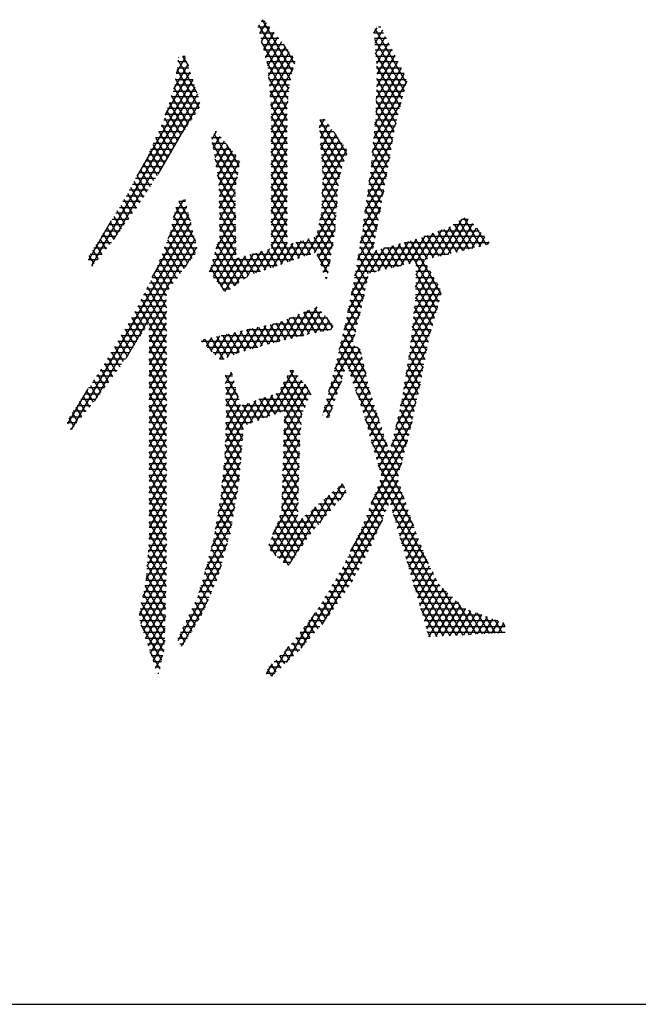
# Model space of a CAD drawing. Header units: millimetres. Extents: x 773 to 1664, y 340 to 970.
# Tile 6 of 60: x 1155.5 to 1163.6, y 340.33 to 353.22. Entities that reach past the tile are written whole.
import ezdxf

# ---------------------------------------------------------------- set-up
doc = ezdxf.new("R2010")
doc.units = ezdxf.units.MM
doc.header["$LTSCALE"] = 46.2
doc.layers.get('0').update_dxf_attribs({"linetype": 'CONTINUOUS'})
doc.layers.add('1', color=7, linetype='CONTINUOUS')

msp = doc.modelspace()

# ---------------------------------------------------------------- linework, layer by layer
at = {"linetype": 'Continuous'}
msp.add_line((772.801, 340.328), (1663.801, 340.328), dxfattribs=at)
at = {"layer": '1', "linetype": 'Continuous'}
for p, q in [((1158.728, 353.182), (1158.644, 353.036)), ((1158.665, 353.197), (1158.716, 353.197)), ((1159.073, 352.537), (1158.68, 353.217)), ((1158.776, 353.121), (1158.623, 353.121)), ((1158.63, 353.151), (1159.048, 352.427)), ((1158.642, 353.045), (1158.837, 353.045)), ((1158.67, 352.93), (1158.779, 353.118)), ((1158.83, 353.054), (1158.697, 352.824)), ((1160.141, 353.039), (1160.182, 353.11)), ((1160.141, 353.045), (1160.268, 353.045)), ((1160.252, 353.078), (1160.152, 352.905)), ((1160.569, 352.384), (1160.159, 353.095)), ((1160.23, 353.121), (1160.199, 353.121)), ((1158.897, 352.969), (1158.661, 352.969)), ((1159.029, 352.308), (1158.671, 352.928)), ((1158.723, 352.717), (1158.881, 352.989)), ((1158.931, 352.925), (1158.749, 352.61)), ((1160.307, 352.969), (1160.147, 352.969)), ((1160.147, 352.962), (1160.538, 352.286)), ((1160.163, 352.771), (1160.293, 352.996)), ((1160.333, 352.915), (1160.173, 352.637)), ((1158.68, 352.892), (1158.957, 352.892)), ((1159.017, 352.816), (1158.699, 352.816)), ((1158.761, 352.477), (1158.982, 352.861)), ((1159.033, 352.796), (1158.772, 352.344)), ((1158.951, 352.9), (1159.1, 352.641)), ((1160.153, 352.892), (1160.345, 352.892)), ((1160.383, 352.816), (1160.159, 352.816)), ((1160.511, 352.18), (1160.161, 352.785)), ((1160.183, 352.502), (1160.374, 352.833)), ((1157.555, 352.523), (1157.673, 352.727)), ((1157.693, 352.664), (1157.574, 352.664)), ((1157.827, 352.256), (1157.577, 352.689)), ((1157.585, 352.728), (1157.581, 352.72)), ((1157.636, 352.739), (1157.712, 352.608)), ((1157.641, 352.74), (1157.669, 352.74)), ((1158.718, 352.74), (1159.078, 352.74)), ((1159.108, 352.664), (1158.737, 352.664)), ((1158.738, 352.66), (1159.016, 352.178)), ((1158.783, 352.211), (1159.084, 352.732)), ((1160.165, 352.74), (1160.421, 352.74)), ((1160.171, 352.176), (1160.456, 352.67)), ((1160.459, 352.664), (1160.171, 352.664)), ((1160.415, 352.751), (1160.177, 352.339)), ((1157.409, 351.966), (1157.737, 352.532)), ((1157.705, 352.629), (1157.518, 352.306)), ((1157.561, 352.565), (1157.853, 352.059)), ((1157.564, 352.588), (1157.718, 352.588)), ((1158.751, 352.588), (1159.084, 352.588)), ((1159.081, 352.574), (1158.794, 352.078)), ((1160.497, 352.588), (1160.165, 352.014)), ((1160.176, 352.608), (1160.484, 352.075)), ((1160.177, 352.588), (1160.497, 352.588)), ((1157.768, 352.435), (1157.039, 351.171)), ((1157.543, 352.435), (1157.768, 352.435)), ((1157.807, 351.985), (1157.544, 352.441)), ((1157.743, 352.511), (1157.553, 352.511)), ((1159.067, 352.511), (1158.758, 352.511)), ((1159.003, 352.047), (1158.762, 352.466)), ((1158.764, 352.435), (1159.05, 352.435)), ((1160.571, 352.412), (1160.137, 351.66)), ((1160.154, 351.842), (1160.538, 352.506)), ((1160.456, 351.969), (1160.181, 352.446)), ((1160.181, 352.435), (1160.564, 352.435)), ((1160.535, 352.511), (1160.183, 352.511)), ((1156.449, 349.997), (1157.8, 352.338)), ((1157.511, 352.283), (1157.818, 352.283)), ((1157.524, 352.324), (1157.759, 351.915)), ((1157.793, 352.359), (1157.533, 352.359)), ((1159.034, 352.359), (1158.771, 352.359)), ((1158.777, 352.287), (1159.003, 351.895)), ((1158.777, 352.283), (1159.027, 352.283)), ((1158.795, 351.926), (1159.032, 352.338)), ((1160.175, 352.283), (1160.537, 352.283)), ((1160.176, 352.303), (1160.429, 351.864)), ((1160.56, 352.359), (1160.178, 352.359)), ((1157.832, 352.24), (1156.737, 350.343)), ((1157.317, 351.195), (1157.861, 352.138)), ((1157.461, 352.127), (1157.664, 351.776)), ((1157.462, 352.13), (1157.862, 352.13)), ((1157.843, 352.207), (1157.486, 352.207)), ((1157.712, 351.846), (1157.492, 352.226)), ((1159.019, 352.207), (1158.784, 352.207)), ((1158.79, 352.13), (1159.011, 352.13)), ((1159.013, 352.152), (1158.795, 351.774)), ((1160.12, 351.478), (1160.499, 352.134)), ((1160.17, 352.13), (1160.498, 352.13)), ((1160.405, 351.754), (1160.171, 352.16)), ((1160.518, 352.207), (1160.172, 352.207)), ((1157.616, 351.706), (1157.43, 352.029)), ((1157.85, 352.054), (1157.438, 352.054)), ((1159.003, 351.743), (1158.792, 352.109)), ((1159.003, 352.054), (1158.795, 352.054)), ((1160.165, 352.016), (1160.385, 351.636)), ((1160.478, 352.054), (1160.167, 352.054)), ((1157.75, 351.902), (1157.389, 351.902)), ((1157.398, 351.931), (1157.571, 351.633)), ((1157.413, 351.978), (1157.802, 351.978)), ((1158.795, 351.621), (1159.003, 351.983)), ((1158.795, 351.978), (1159.003, 351.978)), ((1158.795, 351.952), (1159.003, 351.59)), ((1159.003, 351.902), (1158.795, 351.902)), ((1159.427, 351.802), (1159.493, 351.917)), ((1159.504, 351.902), (1159.433, 351.902)), ((1159.75, 351.363), (1159.437, 351.906)), ((1160.365, 351.517), (1160.157, 351.878)), ((1160.439, 351.902), (1160.16, 351.902)), ((1160.164, 351.978), (1160.459, 351.978)), ((1157.646, 351.749), (1157.32, 351.749)), ((1157.324, 351.756), (1157.483, 351.48)), ((1157.355, 351.826), (1157.698, 351.826)), ((1157.527, 351.556), (1157.362, 351.841)), ((1158.077, 351.751), (1158.018, 351.648)), ((1158.078, 351.749), (1158.064, 351.749)), ((1159.003, 351.83), (1158.795, 351.469)), ((1158.795, 351.826), (1159.003, 351.826)), ((1159.003, 351.438), (1158.795, 351.799)), ((1159.003, 351.749), (1158.795, 351.749)), ((1159.425, 351.826), (1159.56, 351.826)), ((1159.429, 351.767), (1159.716, 351.27)), ((1159.615, 351.749), (1159.431, 351.749)), ((1159.542, 351.849), (1159.437, 351.666)), ((1159.447, 351.531), (1159.591, 351.782)), ((1159.616, 351.748), (1159.787, 351.453)), ((1160.428, 351.859), (1160.103, 351.297)), ((1160.404, 351.749), (1160.145, 351.749)), ((1160.145, 351.746), (1160.346, 351.399)), ((1160.152, 351.826), (1160.419, 351.826)), ((1157.439, 351.404), (1157.285, 351.671)), ((1157.286, 351.673), (1157.594, 351.673)), ((1158.014, 351.673), (1158.142, 351.673)), ((1158.037, 351.529), (1158.129, 351.688)), ((1158.045, 351.725), (1158.357, 351.185)), ((1158.181, 351.626), (1158.057, 351.41)), ((1158.795, 351.316), (1159.003, 351.678)), ((1158.795, 351.673), (1159.003, 351.673)), ((1158.795, 351.647), (1159.003, 351.285)), ((1159.436, 351.673), (1159.671, 351.673)), ((1159.641, 351.715), (1159.456, 351.396)), ((1159.466, 351.26), (1159.69, 351.647)), ((1160.078, 351.101), (1160.384, 351.631)), ((1160.325, 351.282), (1160.133, 351.615)), ((1160.138, 351.673), (1160.391, 351.673)), ((1157.35, 351.252), (1157.207, 351.5)), ((1157.217, 351.521), (1157.506, 351.521)), ((1157.246, 351.585), (1157.395, 351.328)), ((1157.55, 351.597), (1157.252, 351.597)), ((1158.337, 351.068), (1158.024, 351.609)), ((1158.205, 351.597), (1158.026, 351.597)), ((1158.039, 351.521), (1158.269, 351.521)), ((1158.076, 351.291), (1158.233, 351.563)), ((1158.285, 351.501), (1158.095, 351.172)), ((1158.377, 351.302), (1158.212, 351.589)), ((1159.003, 351.597), (1158.795, 351.597)), ((1159.003, 351.525), (1158.795, 351.164)), ((1158.795, 351.521), (1159.003, 351.521)), ((1159.003, 351.133), (1158.795, 351.494)), ((1159.727, 351.597), (1159.442, 351.597)), ((1159.693, 351.158), (1159.442, 351.592)), ((1159.447, 351.521), (1159.782, 351.521)), ((1159.464, 350.951), (1159.787, 351.511)), ((1159.739, 351.58), (1159.47, 351.115)), ((1160.121, 351.484), (1160.304, 351.166)), ((1160.124, 351.521), (1160.366, 351.521)), ((1160.379, 351.597), (1160.131, 351.597)), ((1157.148, 351.368), (1157.418, 351.368)), ((1157.169, 351.414), (1157.305, 351.178)), ((1157.462, 351.445), (1157.183, 351.445)), ((1158.332, 351.445), (1158.051, 351.445)), ((1158.059, 351.397), (1158.326, 350.934)), ((1158.063, 351.368), (1158.376, 351.368)), ((1158.111, 351.046), (1158.337, 351.438)), ((1158.379, 351.359), (1158.114, 350.899)), ((1159.003, 351.445), (1158.795, 351.445)), ((1158.795, 351.012), (1159.003, 351.373)), ((1158.795, 351.368), (1159.003, 351.368)), ((1159.783, 351.445), (1159.453, 351.445)), ((1159.455, 351.418), (1159.673, 351.04)), ((1159.458, 351.368), (1159.752, 351.368)), ((1160.349, 351.417), (1160.051, 350.902)), ((1160.11, 351.368), (1160.341, 351.368)), ((1160.353, 351.445), (1160.117, 351.445)), ((1157.085, 351.255), (1157.213, 351.033)), ((1157.374, 351.292), (1157.106, 351.292)), ((1157.259, 351.106), (1157.128, 351.333)), ((1158.376, 351.292), (1158.076, 351.292)), ((1158.795, 351.342), (1159.003, 350.98)), ((1159.003, 351.292), (1158.795, 351.292)), ((1159.724, 351.292), (1159.464, 351.292)), ((1159.663, 350.904), (1159.467, 351.243)), ((1160.327, 351.292), (1160.103, 351.292)), ((1160.284, 351.049), (1160.109, 351.353)), ((1156.999, 351.099), (1157.12, 350.889)), ((1157.281, 351.14), (1157.021, 351.14)), ((1157.166, 350.961), (1157.042, 351.177)), ((1157.064, 351.216), (1157.33, 351.216)), ((1158.088, 351.216), (1158.362, 351.216)), ((1158.328, 350.778), (1158.093, 351.186)), ((1158.349, 351.14), (1158.1, 351.14)), ((1158.116, 350.751), (1158.353, 351.16)), ((1159.003, 351.22), (1158.795, 350.859)), ((1158.795, 351.216), (1159.003, 351.216)), ((1159.003, 350.828), (1158.795, 351.189)), ((1159.003, 351.14), (1158.795, 351.14)), ((1159.704, 351.215), (1159.457, 350.787)), ((1159.469, 351.216), (1159.704, 351.216)), ((1159.689, 351.14), (1159.471, 351.14)), ((1160.024, 350.702), (1160.31, 351.198)), ((1160.242, 350.816), (1160.078, 351.1)), ((1160.3, 351.14), (1160.084, 351.14)), ((1160.094, 351.216), (1160.313, 351.216)), ((1160.095, 351.223), (1160.263, 350.933)), ((1157.183, 350.987), (1156.937, 350.987)), ((1157.074, 350.817), (1156.956, 351.021)), ((1156.979, 351.064), (1157.232, 351.064)), ((1158.11, 351.064), (1158.336, 351.064)), ((1158.112, 351.001), (1158.331, 350.621)), ((1158.325, 350.987), (1158.112, 350.987)), ((1158.795, 350.707), (1159.003, 351.068)), ((1158.795, 351.064), (1159.003, 351.064)), ((1158.795, 351.037), (1159.003, 350.676)), ((1159.003, 350.987), (1158.795, 350.987)), ((1159.433, 350.593), (1159.67, 351.004)), ((1159.669, 350.987), (1159.465, 350.987)), ((1159.468, 351.064), (1159.674, 351.064)), ((1159.469, 351.088), (1159.654, 350.768)), ((1160.271, 350.977), (1159.997, 350.503)), ((1160.062, 350.977), (1160.221, 350.701)), ((1160.273, 350.987), (1160.063, 350.987)), ((1160.073, 351.064), (1160.286, 351.064)), ((1156.978, 350.678), (1156.87, 350.865)), ((1156.895, 350.911), (1157.134, 350.911)), ((1156.913, 350.943), (1157.026, 350.746)), ((1157.517, 350.628), (1157.65, 350.858)), ((1157.663, 350.863), (1157.67, 350.851)), ((1158.113, 350.911), (1158.327, 350.911)), ((1158.333, 350.465), (1158.115, 350.843)), ((1158.326, 350.962), (1158.119, 350.604)), ((1159.003, 350.916), (1158.795, 350.554)), ((1158.795, 350.911), (1159.003, 350.911)), ((1159.003, 350.523), (1158.795, 350.885)), ((1159.462, 350.911), (1159.664, 350.911)), ((1159.644, 350.632), (1159.464, 350.945)), ((1160.199, 350.586), (1160.045, 350.853)), ((1160.053, 350.911), (1160.259, 350.911)), ((1156.88, 350.542), (1156.781, 350.713)), ((1156.81, 350.759), (1157.035, 350.759)), ((1156.827, 350.787), (1156.929, 350.61)), ((1157.085, 350.835), (1156.853, 350.835)), ((1157.689, 350.774), (1157.444, 350.349)), ((1157.547, 350.759), (1157.693, 350.759)), ((1157.547, 350.759), (1157.805, 350.312)), ((1157.674, 350.835), (1157.585, 350.835)), ((1157.738, 350.582), (1157.59, 350.837)), ((1158.328, 350.835), (1158.115, 350.835)), ((1158.116, 350.759), (1158.329, 350.759)), ((1158.122, 350.456), (1158.328, 350.813)), ((1159.003, 350.835), (1158.795, 350.835)), ((1158.795, 350.402), (1159.003, 350.763)), ((1158.795, 350.759), (1159.003, 350.759)), ((1158.795, 350.732), (1159.003, 350.371)), ((1159.658, 350.83), (1159.253, 350.128)), ((1159.456, 350.759), (1159.653, 350.759)), ((1159.458, 350.803), (1159.635, 350.496)), ((1159.658, 350.835), (1159.459, 350.835)), ((1159.963, 350.291), (1160.231, 350.755)), ((1160.028, 350.73), (1160.178, 350.47)), ((1160.032, 350.759), (1160.231, 350.759)), ((1160.246, 350.835), (1160.042, 350.835)), ((1156.699, 350.584), (1156.403, 350.069)), ((1156.714, 350.606), (1156.927, 350.606)), ((1156.735, 350.641), (1156.832, 350.474)), ((1156.981, 350.683), (1156.762, 350.683)), ((1157.238, 349.84), (1157.716, 350.668)), ((1157.512, 350.606), (1157.731, 350.606)), ((1157.807, 350.157), (1157.522, 350.65)), ((1157.712, 350.683), (1157.53, 350.683)), ((1158.33, 350.664), (1158.072, 350.217)), ((1158.118, 350.685), (1158.335, 350.309)), ((1158.33, 350.683), (1158.118, 350.683)), ((1158.119, 350.606), (1158.331, 350.606)), ((1159.003, 350.683), (1158.795, 350.683)), ((1159.003, 350.611), (1158.795, 350.249)), ((1158.795, 350.606), (1159.003, 350.606)), ((1159.363, 350.166), (1159.646, 350.657)), ((1159.436, 350.606), (1159.642, 350.606)), ((1159.621, 350.368), (1159.449, 350.666)), ((1159.648, 350.683), (1159.452, 350.683)), ((1160.156, 350.355), (1160.011, 350.607)), ((1160.011, 350.606), (1160.203, 350.606)), ((1160.217, 350.683), (1160.022, 350.683)), ((1161.287, 350.603), (1161.01, 350.123)), ((1161.112, 350.148), (1161.377, 350.606)), ((1161.46, 350.231), (1161.257, 350.583)), ((1161.292, 350.606), (1161.376, 350.606)), ((1161.32, 350.625), (1161.538, 350.249)), ((1157.743, 350.561), (1156.179, 347.853)), ((1156.482, 348.225), (1157.769, 350.455)), ((1156.618, 350.454), (1156.818, 350.454)), ((1156.644, 350.495), (1156.734, 350.339)), ((1156.872, 350.53), (1156.666, 350.53)), ((1156.783, 350.406), (1156.69, 350.568)), ((1157.477, 350.454), (1157.77, 350.454)), ((1157.75, 350.53), (1157.495, 350.53)), ((1157.497, 350.541), (1157.756, 350.092)), ((1157.987, 349.918), (1158.332, 350.515)), ((1158.332, 350.53), (1158.121, 350.53)), ((1158.337, 350.152), (1158.121, 350.528)), ((1158.122, 350.454), (1158.333, 350.454)), ((1158.702, 349.937), (1159.003, 350.458)), ((1159.088, 350.071), (1158.795, 350.58)), ((1159.003, 350.53), (1158.795, 350.53)), ((1158.795, 350.454), (1159.003, 350.454)), ((1159.404, 350.454), (1159.632, 350.454)), ((1159.634, 350.484), (1159.413, 350.101)), ((1159.637, 350.53), (1159.42, 350.53)), ((1159.425, 350.555), (1159.601, 350.251)), ((1160.189, 350.531), (1159.927, 350.077)), ((1159.99, 350.454), (1160.175, 350.454)), ((1159.994, 350.483), (1160.135, 350.24)), ((1160.189, 350.53), (1160.001, 350.53)), ((1161.032, 350.466), (1160.806, 350.075)), ((1160.908, 350.099), (1161.145, 350.509)), ((1161, 350.454), (1161.519, 350.454)), ((1161.055, 350.475), (1161.228, 350.175)), ((1161.306, 350.194), (1161.128, 350.502)), ((1161.448, 350.53), (1161.177, 350.53)), ((1161.193, 350.541), (1161.383, 350.212)), ((1161.431, 350.548), (1161.214, 350.172)), ((1161.316, 350.196), (1161.486, 350.49)), ((1161.615, 350.267), (1161.488, 350.487)), ((1156.552, 350.349), (1156.631, 350.211)), ((1156.763, 350.378), (1156.57, 350.378)), ((1156.682, 350.275), (1156.598, 350.422)), ((1157.796, 350.349), (1156.892, 348.783)), ((1157.439, 350.336), (1157.656, 349.96)), ((1157.789, 350.378), (1157.455, 350.378)), ((1157.706, 350.026), (1157.472, 350.431)), ((1158.334, 350.367), (1158.036, 349.85)), ((1158.334, 350.378), (1158.117, 350.378)), ((1158.118, 350.38), (1158.44, 349.822)), ((1158.795, 350.427), (1159.015, 350.046)), ((1159.003, 350.378), (1158.795, 350.378)), ((1159.143, 350.09), (1159.294, 350.353)), ((1159.205, 350.327), (1159.308, 350.147)), ((1159.382, 350.173), (1159.28, 350.348)), ((1159.356, 350.37), (1159.56, 350.016)), ((1159.622, 350.378), (1159.381, 350.378)), ((1159.58, 350.133), (1159.401, 350.443)), ((1160.225, 349.932), (1159.975, 350.365)), ((1160.161, 350.378), (1159.977, 350.378)), ((1160.497, 349.998), (1160.698, 350.344)), ((1160.807, 350.382), (1160.6, 350.022)), ((1160.692, 350.029), (1160.919, 350.424)), ((1160.841, 350.083), (1160.692, 350.343)), ((1160.766, 350.366), (1160.919, 350.102)), ((1161.591, 350.378), (1160.796, 350.378)), ((1160.996, 350.12), (1160.838, 350.393)), ((1160.911, 350.421), (1161.073, 350.138)), ((1161.151, 350.157), (1160.983, 350.448)), ((1161.54, 350.432), (1161.418, 350.22)), ((1161.52, 350.245), (1161.595, 350.374)), ((1156.46, 350.204), (1156.529, 350.083)), ((1156.643, 350.225), (1156.474, 350.225)), ((1156.58, 350.147), (1156.506, 350.276)), ((1156.522, 350.302), (1156.704, 350.302)), ((1157.825, 350.225), (1157.396, 350.225)), ((1157.607, 349.894), (1157.404, 350.245)), ((1157.426, 350.302), (1157.808, 350.302)), ((1157.669, 349.976), (1157.823, 350.242)), ((1158.336, 350.225), (1158.074, 350.225)), ((1158.087, 349.785), (1158.336, 350.218)), ((1158.378, 349.777), (1158.089, 350.278)), ((1158.096, 350.302), (1158.335, 350.302)), ((1158.775, 350.216), (1158.592, 349.899)), ((1158.746, 350.207), (1158.868, 349.995)), ((1158.795, 350.302), (1159.003, 350.302)), ((1158.942, 350.02), (1158.795, 350.275)), ((1159.596, 350.225), (1158.795, 350.225)), ((1159.003, 350.306), (1158.812, 349.975)), ((1158.922, 350.014), (1159.083, 350.291)), ((1159.188, 350.322), (1159.032, 350.052)), ((1159.054, 350.283), (1159.162, 350.096)), ((1159.119, 350.302), (1159.609, 350.302)), ((1159.235, 350.122), (1159.129, 350.305)), ((1159.446, 350.005), (1159.606, 350.283)), ((1160.173, 350.198), (1159.845, 349.63)), ((1159.892, 349.863), (1160.147, 350.306)), ((1160.132, 350.225), (1159.952, 350.225)), ((1159.955, 350.246), (1160.147, 349.913)), ((1159.964, 350.302), (1160.146, 350.302)), ((1160.089, 349.899), (1160.278, 350.227)), ((1160.161, 350.194), (1160.302, 349.951)), ((1160.383, 350.256), (1160.191, 349.924)), ((1160.379, 349.969), (1160.237, 350.216)), ((1161.438, 350.225), (1160.272, 350.225)), ((1160.293, 349.949), (1160.488, 350.286)), ((1160.313, 350.237), (1160.456, 349.988)), ((1160.534, 350.006), (1160.388, 350.258)), ((1160.593, 350.315), (1160.395, 349.973)), ((1160.464, 350.279), (1160.611, 350.025)), ((1160.688, 350.044), (1160.54, 350.3)), ((1160.544, 350.302), (1161.647, 350.302)), ((1160.616, 350.322), (1161.021, 349.62)), ((1161.644, 350.307), (1161.625, 350.275)), ((1156.521, 350.073), (1156.4, 350.073)), ((1156.478, 350.019), (1156.414, 350.131)), ((1156.426, 350.149), (1156.582, 350.149)), ((1157.742, 350.073), (1157.337, 350.073)), ((1157.367, 350.149), (1157.8, 350.149)), ((1157.368, 350.154), (1157.557, 349.828)), ((1159.094, 350.073), (1158.031, 350.073)), ((1158.255, 349.685), (1158.031, 350.073)), ((1158.053, 350.149), (1158.337, 350.149)), ((1158.06, 350.175), (1158.316, 349.732)), ((1158.354, 350.095), (1158.137, 349.72)), ((1158.19, 349.659), (1158.459, 350.126)), ((1158.565, 350.156), (1158.322, 349.736)), ((1158.502, 349.868), (1158.368, 350.1)), ((1158.443, 350.121), (1158.575, 349.893)), ((1158.475, 349.848), (1158.67, 350.186)), ((1158.648, 349.919), (1158.519, 350.143)), ((1158.542, 350.149), (1159.314, 350.149)), ((1158.595, 350.164), (1158.722, 349.944)), ((1158.795, 349.969), (1158.67, 350.186)), ((1159.397, 350.149), (1159.583, 350.149)), ((1159.54, 349.899), (1159.399, 350.143)), ((1159.57, 350.073), (1159.423, 350.073)), ((1159.569, 350.066), (1159.478, 349.909)), ((1160.798, 350.073), (1159.927, 350.073)), ((1160.072, 349.892), (1159.936, 350.128)), ((1159.939, 350.149), (1161.118, 350.149)), ((1160.8, 350.065), (1160.69, 349.873)), ((1156.449, 349.997), (1156.461, 349.997)), ((1157.298, 349.972), (1157.457, 349.695)), ((1157.307, 349.997), (1157.684, 349.997)), ((1157.507, 349.761), (1157.333, 350.063)), ((1158.002, 349.971), (1158.175, 349.671)), ((1158.01, 349.997), (1158.874, 349.997)), ((1159.449, 349.997), (1159.557, 349.997)), ((1159.914, 349.997), (1160.493, 349.997)), ((1159.916, 350.009), (1160.048, 349.781)), ((1160.687, 349.717), (1160.844, 349.989)), ((1160.691, 349.997), (1160.84, 349.997)), ((1160.993, 349.517), (1160.692, 350.037)), ((1157.24, 349.844), (1157.57, 349.844)), ((1157.426, 349.598), (1157.26, 349.884)), ((1157.627, 349.921), (1157.278, 349.921)), ((1158.654, 349.921), (1157.988, 349.921)), ((1158.04, 349.844), (1158.47, 349.844)), ((1159.544, 349.921), (1159.474, 349.921)), ((1159.502, 349.844), (1159.53, 349.844)), ((1159.517, 349.823), (1159.531, 349.848)), ((1159.799, 349.398), (1160.064, 349.857)), ((1159.888, 349.844), (1160.062, 349.844)), ((1160.024, 349.669), (1159.897, 349.891)), ((1160.177, 349.921), (1159.901, 349.921)), ((1160.664, 349.371), (1160.932, 349.836)), ((1160.888, 349.912), (1160.684, 349.558)), ((1160.689, 349.844), (1160.927, 349.844)), ((1160.883, 349.921), (1160.69, 349.921)), ((1160.69, 349.889), (1160.964, 349.414)), ((1157.164, 349.692), (1157.455, 349.692)), ((1157.426, 349.293), (1157.178, 349.721)), ((1157.512, 349.768), (1157.202, 349.768)), ((1157.219, 349.803), (1157.426, 349.445)), ((1158.366, 349.768), (1158.1, 349.768)), ((1158.159, 349.692), (1158.262, 349.692)), ((1159.858, 349.692), (1160.029, 349.692)), ((1160.045, 349.768), (1159.873, 349.768)), ((1159.874, 349.776), (1160.001, 349.558)), ((1160.976, 349.76), (1160.643, 349.183)), ((1160.687, 349.692), (1161.009, 349.692)), ((1160.971, 349.768), (1160.688, 349.768)), ((1160.935, 349.312), (1160.688, 349.74)), ((1157.426, 348.988), (1157.096, 349.558)), ((1157.426, 349.616), (1157.125, 349.616)), ((1157.137, 349.64), (1157.426, 349.141)), ((1157.197, 349.159), (1157.426, 349.555)), ((1160.013, 349.616), (1159.747, 349.156)), ((1159.829, 349.55), (1159.952, 349.338)), ((1160.013, 349.616), (1159.842, 349.616)), ((1159.977, 349.446), (1159.852, 349.663)), ((1160.623, 348.996), (1161.014, 349.673)), ((1161.019, 349.616), (1160.686, 349.616)), ((1160.686, 349.591), (1160.906, 349.21)), ((1157.426, 349.463), (1157.048, 349.463)), ((1157.055, 349.477), (1157.191, 349.243)), ((1157.087, 349.54), (1157.426, 349.54)), ((1159.393, 349.457), (1159.171, 349.072)), ((1159.362, 349.444), (1159.532, 349.15)), ((1159.925, 349.232), (1159.807, 349.437)), ((1159.981, 349.463), (1159.812, 349.463)), ((1159.827, 349.54), (1159.997, 349.54)), ((1160.974, 349.452), (1160.596, 348.796)), ((1160.977, 349.463), (1160.673, 349.463)), ((1160.877, 349.107), (1160.673, 349.46)), ((1160.682, 349.54), (1160.999, 349.54)), ((1157.426, 349.311), (1156.969, 349.311)), ((1156.972, 349.316), (1157.097, 349.099)), ((1157.01, 349.387), (1157.426, 349.387)), ((1157.144, 349.171), (1157.014, 349.396)), ((1157.425, 349.402), (1157.197, 349.007)), ((1158.863, 348.995), (1159.046, 349.314)), ((1159.162, 349.362), (1158.965, 349.021)), ((1159.141, 349.065), (1159.007, 349.297)), ((1159.531, 349.311), (1159.04, 349.311)), ((1159.068, 349.046), (1159.278, 349.409)), ((1159.078, 349.327), (1159.219, 349.082)), ((1159.297, 349.099), (1159.149, 349.356)), ((1159.22, 349.386), (1159.376, 349.116)), ((1159.224, 349.387), (1159.46, 349.387)), ((1159.271, 349.094), (1159.448, 349.4)), ((1159.454, 349.133), (1159.291, 349.415)), ((1159.503, 349.342), (1159.372, 349.115)), ((1159.601, 349.183), (1159.52, 349.323)), ((1159.687, 348.9), (1159.96, 349.372)), ((1159.945, 349.311), (1159.782, 349.311)), ((1159.784, 349.323), (1159.898, 349.126)), ((1159.797, 349.387), (1159.964, 349.387)), ((1160.934, 349.311), (1160.657, 349.311)), ((1160.659, 349.332), (1160.853, 348.997)), ((1160.665, 349.387), (1160.956, 349.387)), ((1156.883, 349.166), (1157.004, 348.956)), ((1156.924, 349.235), (1157.186, 349.235)), ((1157.051, 349.027), (1156.927, 349.241)), ((1157.197, 348.855), (1157.426, 349.25)), ((1157.197, 349.235), (1157.426, 349.235)), ((1157.197, 349.231), (1157.426, 348.836)), ((1158.522, 349.168), (1158.334, 348.842)), ((1158.443, 348.877), (1158.624, 349.191)), ((1158.725, 349.214), (1158.549, 348.909)), ((1158.681, 348.948), (1158.55, 349.174)), ((1158.628, 349.192), (1158.757, 348.969)), ((1158.655, 348.94), (1158.826, 349.236)), ((1158.833, 348.988), (1158.706, 349.209)), ((1158.931, 349.266), (1158.76, 348.97)), ((1158.784, 349.227), (1158.91, 349.007)), ((1158.819, 349.235), (1159.593, 349.235)), ((1158.987, 349.026), (1158.862, 349.244)), ((1158.936, 349.268), (1159.064, 349.045)), ((1159.473, 349.137), (1159.557, 349.284)), ((1159.605, 349.215), (1159.573, 349.159)), ((1159.871, 349.02), (1159.76, 349.212)), ((1159.766, 349.235), (1159.926, 349.235)), ((1160.831, 348.882), (1160.645, 349.203)), ((1160.649, 349.235), (1160.913, 349.235)), ((1156.833, 349.082), (1157.087, 349.082)), ((1156.958, 348.884), (1156.838, 349.091)), ((1157.136, 349.159), (1156.878, 349.159)), ((1157.426, 349.159), (1157.197, 349.159)), ((1157.426, 349.097), (1157.197, 348.702)), ((1157.197, 349.082), (1157.426, 349.082)), ((1157.426, 348.683), (1157.197, 349.078)), ((1158.024, 348.866), (1157.927, 349.034)), ((1157.949, 348.937), (1158.017, 349.055)), ((1158.005, 349.052), (1158.166, 348.772)), ((1158.118, 349.077), (1158.006, 348.883)), ((1158.063, 348.829), (1158.219, 349.1)), ((1158.237, 348.802), (1158.083, 349.069)), ((1158.32, 349.123), (1158.119, 348.775)), ((1158.14, 349.082), (1159.219, 349.082)), ((1158.16, 349.087), (1158.308, 348.831)), ((1158.218, 348.794), (1158.421, 349.146)), ((1158.38, 348.859), (1158.238, 349.104)), ((1158.316, 349.122), (1158.455, 348.881)), ((1158.53, 348.903), (1158.394, 349.139)), ((1158.472, 349.157), (1158.606, 348.926)), ((1159.572, 349.159), (1158.479, 349.159)), ((1159.892, 349.102), (1159.627, 348.643)), ((1159.73, 349.082), (1159.887, 349.082)), ((1159.735, 349.103), (1160.035, 348.584)), ((1159.906, 349.159), (1159.748, 349.159)), ((1160.562, 348.585), (1160.89, 349.153)), ((1160.632, 349.082), (1160.87, 349.082)), ((1160.632, 349.075), (1160.809, 348.768)), ((1160.891, 349.159), (1160.641, 349.159)), ((1156.743, 348.93), (1156.987, 348.93)), ((1156.864, 348.742), (1156.749, 348.94)), ((1157.037, 349.006), (1156.788, 349.006)), ((1156.794, 349.016), (1156.911, 348.812)), ((1157.426, 349.006), (1157.197, 349.006)), ((1157.197, 348.55), (1157.425, 348.945)), ((1157.197, 348.93), (1157.426, 348.93)), ((1157.197, 348.926), (1157.426, 348.531)), ((1158.906, 349.006), (1157.877, 349.006)), ((1157.916, 349.032), (1157.892, 348.991)), ((1157.957, 348.93), (1158.62, 348.93)), ((1159.551, 348.359), (1159.89, 348.946)), ((1159.694, 348.93), (1159.921, 348.93)), ((1160.096, 348.325), (1159.71, 348.995)), ((1159.868, 349.006), (1159.712, 349.006)), ((1159.958, 348.91), (1159.805, 348.646)), ((1159.978, 348.834), (1159.924, 348.928)), ((1160.835, 348.907), (1160.528, 348.374)), ((1160.616, 348.93), (1160.84, 348.93)), ((1160.787, 348.653), (1160.618, 348.946)), ((1160.855, 349.006), (1160.624, 349.006)), ((1156.652, 348.778), (1156.888, 348.778)), ((1156.766, 348.607), (1156.66, 348.79)), ((1156.938, 348.854), (1156.698, 348.854)), ((1156.704, 348.865), (1156.815, 348.674)), ((1157.426, 348.854), (1157.197, 348.854)), ((1157.425, 348.792), (1157.197, 348.397)), ((1157.197, 348.778), (1157.426, 348.778)), ((1158.363, 348.854), (1158.037, 348.854)), ((1158.117, 348.778), (1158.18, 348.778)), ((1159.659, 348.778), (1159.991, 348.778)), ((1159.755, 348.611), (1159.659, 348.778)), ((1159.974, 348.854), (1159.677, 348.854)), ((1159.684, 348.886), (1160.207, 347.981)), ((1159.838, 348.551), (1159.985, 348.805)), ((1160.593, 348.778), (1160.811, 348.778)), ((1160.6, 348.824), (1160.765, 348.539)), ((1160.825, 348.854), (1160.605, 348.854)), ((1156.834, 348.701), (1156.607, 348.701)), ((1156.615, 348.715), (1156.716, 348.54)), ((1157.426, 348.378), (1157.197, 348.774)), ((1157.426, 348.701), (1157.197, 348.701)), ((1159.634, 348.669), (1159.723, 348.514)), ((1159.785, 348.701), (1159.641, 348.701)), ((1160.008, 348.701), (1159.786, 348.701)), ((1160.01, 348.696), (1159.871, 348.456)), ((1160.491, 348.158), (1160.792, 348.678)), ((1160.743, 348.424), (1160.581, 348.705)), ((1160.796, 348.701), (1160.581, 348.701)), ((1156.723, 348.549), (1156.507, 348.549)), ((1156.522, 348.572), (1156.618, 348.405)), ((1156.558, 348.625), (1156.779, 348.625)), ((1156.667, 348.472), (1156.569, 348.642)), ((1157.197, 348.245), (1157.426, 348.64)), ((1157.197, 348.625), (1157.426, 348.625)), ((1157.197, 348.621), (1157.426, 348.226)), ((1157.426, 348.549), (1157.197, 348.549)), ((1158.29, 348.549), (1158.195, 348.549)), ((1158.198, 348.454), (1158.278, 348.592)), ((1158.367, 348.273), (1158.198, 348.565)), ((1158.263, 348.604), (1158.285, 348.566)), ((1159.089, 348.624), (1158.735, 348.012)), ((1158.846, 348.052), (1159.14, 348.562)), ((1159.001, 348.545), (1159.235, 348.14)), ((1159.151, 348.549), (1159.004, 348.549)), ((1159.273, 348.227), (1159.044, 348.624)), ((1159.045, 348.625), (1159.088, 348.625)), ((1159.734, 348.549), (1159.602, 348.549)), ((1159.691, 348.418), (1159.606, 348.564)), ((1159.622, 348.625), (1159.76, 348.625)), ((1159.813, 348.625), (1160.025, 348.625)), ((1160.043, 348.549), (1159.839, 348.549)), ((1159.904, 348.36), (1160.034, 348.586)), ((1160.767, 348.549), (1160.556, 348.549)), ((1160.562, 348.586), (1160.719, 348.313)), ((1160.568, 348.625), (1160.782, 348.625)), ((1156.612, 348.397), (1156.406, 348.397)), ((1156.428, 348.43), (1156.519, 348.271)), ((1156.456, 348.473), (1156.668, 348.473)), ((1156.569, 348.337), (1156.475, 348.501)), ((1157.425, 348.488), (1157.197, 348.092)), ((1157.197, 348.473), (1157.426, 348.473)), ((1157.426, 348.074), (1157.197, 348.469)), ((1157.426, 348.397), (1157.197, 348.397)), ((1158.197, 348.473), (1158.311, 348.473)), ((1158.199, 348.411), (1158.483, 347.919)), ((1158.332, 348.397), (1158.199, 348.397)), ((1158.307, 348.489), (1158.202, 348.308)), ((1159.277, 348.397), (1158.921, 348.397)), ((1159.192, 348.499), (1158.958, 348.093)), ((1159.199, 348.051), (1158.959, 348.466)), ((1158.963, 348.473), (1159.214, 348.473)), ((1158.966, 347.956), (1159.244, 348.436)), ((1159.232, 348.451), (1159.314, 348.308)), ((1159.715, 348.49), (1159.475, 348.074)), ((1159.684, 348.397), (1159.561, 348.397)), ((1159.578, 348.46), (1159.659, 348.321)), ((1159.582, 348.473), (1159.709, 348.473)), ((1159.865, 348.473), (1160.06, 348.473)), ((1160.077, 348.397), (1159.891, 348.397)), ((1160.059, 348.476), (1159.937, 348.265)), ((1160.748, 348.45), (1160.43, 347.899)), ((1160.738, 348.397), (1160.532, 348.397)), ((1160.695, 348.203), (1160.543, 348.466)), ((1160.544, 348.473), (1160.752, 348.473)), ((1156.133, 347.925), (1156.398, 348.384)), ((1156.334, 348.288), (1156.416, 348.145)), ((1156.355, 348.32), (1156.557, 348.32)), ((1156.468, 348.208), (1156.381, 348.359)), ((1157.197, 347.94), (1157.425, 348.335)), ((1157.197, 348.32), (1157.426, 348.32)), ((1157.197, 348.316), (1157.426, 347.921)), ((1158.201, 348.32), (1158.353, 348.32)), ((1158.206, 348.162), (1158.335, 348.386)), ((1158.364, 348.283), (1158.206, 348.01)), ((1158.708, 348.27), (1158.512, 347.93)), ((1158.623, 347.971), (1158.817, 348.307)), ((1158.846, 348.052), (1158.718, 348.273)), ((1158.792, 348.298), (1158.919, 348.079)), ((1158.856, 348.32), (1159.312, 348.32)), ((1159.177, 347.784), (1158.865, 348.324)), ((1158.916, 348.387), (1159.188, 347.917)), ((1159.291, 348.366), (1158.962, 347.795)), ((1159.541, 348.32), (1159.659, 348.32)), ((1159.627, 348.224), (1159.55, 348.356)), ((1160.318, 347.636), (1159.909, 348.344)), ((1159.918, 348.32), (1160.098, 348.32)), ((1159.97, 348.169), (1160.084, 348.367)), ((1160.115, 348.268), (1160.002, 348.072)), ((1160.519, 348.32), (1160.721, 348.32)), ((1160.524, 348.347), (1160.67, 348.093)), ((1156.24, 348.146), (1156.313, 348.018)), ((1156.254, 348.168), (1156.435, 348.168)), ((1156.365, 348.081), (1156.287, 348.217)), ((1156.497, 348.244), (1156.305, 348.244)), ((1157.426, 348.244), (1157.197, 348.244)), ((1157.426, 348.183), (1157.197, 347.788)), ((1157.197, 348.168), (1157.426, 348.168)), ((1157.426, 347.769), (1157.197, 348.164)), ((1158.19, 347.525), (1158.598, 348.232)), ((1158.488, 348.194), (1158.195, 347.686)), ((1158.2, 347.848), (1158.392, 348.18)), ((1158.432, 347.854), (1158.203, 348.251)), ((1158.375, 348.244), (1158.203, 348.244)), ((1158.205, 348.168), (1158.396, 348.168)), ((1158.411, 348.168), (1159.247, 348.168)), ((1158.555, 347.946), (1158.424, 348.173)), ((1158.498, 348.198), (1158.628, 347.972)), ((1158.701, 347.999), (1158.571, 348.223)), ((1159.282, 348.244), (1158.633, 348.244)), ((1158.645, 348.248), (1158.773, 348.026)), ((1159.563, 348.03), (1159.495, 348.148)), ((1159.5, 348.168), (1159.608, 348.168)), ((1159.633, 348.244), (1159.52, 348.244)), ((1159.522, 348.252), (1159.595, 348.127)), ((1159.525, 348.009), (1159.596, 348.132)), ((1160.122, 348.244), (1159.944, 348.244)), ((1159.97, 348.168), (1160.147, 348.168)), ((1160.031, 347.97), (1160.146, 348.17)), ((1160.368, 347.64), (1160.696, 348.208)), ((1160.494, 348.168), (1160.687, 348.168)), ((1160.646, 347.983), (1160.505, 348.228)), ((1160.704, 348.244), (1160.507, 348.244)), ((1156.146, 348.004), (1156.211, 347.892)), ((1156.153, 348.016), (1156.311, 348.016)), ((1156.262, 347.955), (1156.193, 348.075)), ((1156.373, 348.092), (1156.204, 348.092)), ((1157.426, 348.092), (1157.197, 348.092)), ((1157.197, 347.635), (1157.426, 348.03)), ((1157.197, 348.016), (1157.426, 348.016)), ((1157.197, 348.012), (1157.426, 347.616)), ((1158.206, 348.016), (1158.746, 348.016)), ((1158.954, 348.092), (1158.208, 348.092)), ((1158.208, 348.091), (1158.421, 347.721)), ((1158.957, 347.635), (1159.202, 348.059)), ((1158.968, 348.016), (1159.196, 348.016)), ((1159.216, 348.092), (1158.97, 348.092)), ((1159.467, 348.044), (1159.469, 348.041)), ((1159.583, 348.092), (1159.479, 348.092)), ((1159.514, 348.016), (1159.558, 348.016)), ((1160.171, 348.092), (1159.996, 348.092)), ((1160.018, 348.016), (1160.196, 348.016)), ((1160.178, 348.072), (1160.06, 347.868)), ((1160.596, 347.764), (1160.455, 348.008)), ((1160.457, 348.016), (1160.653, 348.016)), ((1160.67, 348.092), (1160.475, 348.092)), ((1160.481, 348.116), (1160.621, 347.874)), ((1156.249, 347.939), (1156.125, 347.939)), ((1157.426, 347.939), (1157.197, 347.939)), ((1157.425, 347.878), (1157.197, 347.483)), ((1158.41, 347.588), (1158.203, 347.946)), ((1158.537, 347.939), (1158.203, 347.939)), ((1159.184, 347.876), (1158.952, 347.474)), ((1159.19, 347.939), (1158.966, 347.939)), ((1158.968, 347.994), (1159.17, 347.643)), ((1160.024, 347.992), (1160.458, 347.241)), ((1160.221, 347.939), (1160.04, 347.939)), ((1160.089, 347.766), (1160.209, 347.974)), ((1160.241, 347.877), (1160.118, 347.664)), ((1160.64, 347.959), (1160.235, 347.257)), ((1160.43, 347.9), (1160.569, 347.659)), ((1160.636, 347.939), (1160.439, 347.939)), ((1156.165, 347.863), (1156.187, 347.863)), ((1157.197, 347.863), (1157.426, 347.863)), ((1157.426, 347.464), (1157.197, 347.859)), ((1157.426, 347.787), (1157.197, 347.787)), ((1158.426, 347.782), (1158.173, 347.343)), ((1158.426, 347.787), (1158.198, 347.787)), ((1158.199, 347.801), (1158.399, 347.455)), ((1158.201, 347.863), (1158.433, 347.863)), ((1159.177, 347.787), (1158.961, 347.787)), ((1159.166, 347.498), (1158.963, 347.849)), ((1158.964, 347.863), (1159.183, 347.863)), ((1160.061, 347.863), (1160.245, 347.863)), ((1160.27, 347.787), (1160.083, 347.787)), ((1160.147, 347.562), (1160.272, 347.779)), ((1160.602, 347.787), (1160.403, 347.787)), ((1160.541, 347.555), (1160.404, 347.792)), ((1160.421, 347.863), (1160.619, 347.863)), ((1157.197, 347.33), (1157.426, 347.725)), ((1157.197, 347.711), (1157.426, 347.711)), ((1157.197, 347.707), (1157.426, 347.311)), ((1157.426, 347.635), (1157.197, 347.635)), ((1158.414, 347.635), (1158.193, 347.635)), ((1158.388, 347.322), (1158.194, 347.657)), ((1158.196, 347.711), (1158.42, 347.711)), ((1158.947, 347.313), (1159.172, 347.702)), ((1159.17, 347.635), (1158.957, 347.635)), ((1158.959, 347.711), (1159.172, 347.711)), ((1158.959, 347.704), (1159.161, 347.353)), ((1160.105, 347.711), (1160.294, 347.711)), ((1160.107, 346.883), (1160.581, 347.703)), ((1160.538, 346.951), (1160.111, 347.69)), ((1160.319, 347.635), (1160.127, 347.635)), ((1160.304, 347.681), (1160.177, 347.461)), ((1160.562, 347.635), (1160.367, 347.635)), ((1160.379, 347.684), (1160.513, 347.45)), ((1160.385, 347.711), (1160.583, 347.711)), ((1157.426, 347.573), (1157.197, 347.178)), ((1157.197, 347.558), (1157.426, 347.558)), ((1157.426, 347.159), (1157.197, 347.554)), ((1158.154, 347.158), (1158.411, 347.604)), ((1158.189, 347.513), (1158.377, 347.188)), ((1158.191, 347.558), (1158.407, 347.558)), ((1159.167, 347.541), (1158.943, 347.153)), ((1159.157, 347.208), (1158.955, 347.559)), ((1158.955, 347.558), (1159.168, 347.558)), ((1160.149, 347.558), (1160.343, 347.558)), ((1160.206, 347.359), (1160.335, 347.583)), ((1160.349, 347.558), (1160.542, 347.558)), ((1160.486, 347.346), (1160.353, 347.576)), ((1157.426, 347.482), (1157.197, 347.482)), ((1157.197, 347.025), (1157.425, 347.421)), ((1157.197, 347.406), (1157.426, 347.406)), ((1157.197, 347.402), (1157.426, 347.007)), ((1158.396, 347.426), (1158.135, 346.974)), ((1158.358, 347.068), (1158.177, 347.382)), ((1158.179, 347.406), (1158.395, 347.406)), ((1158.401, 347.482), (1158.187, 347.482)), ((1158.938, 346.992), (1159.162, 347.38)), ((1158.95, 347.414), (1159.153, 347.063)), ((1158.95, 347.406), (1159.163, 347.406)), ((1159.165, 347.482), (1158.952, 347.482)), ((1160.506, 347.421), (1159.832, 346.254)), ((1160.522, 347.482), (1160.17, 347.482)), ((1160.192, 347.406), (1160.502, 347.406)), ((1160.197, 347.388), (1160.658, 346.59)), ((1157.426, 347.33), (1157.197, 347.33)), ((1157.426, 347.268), (1157.197, 346.873)), ((1157.197, 347.254), (1157.426, 347.254)), ((1157.426, 346.854), (1157.197, 347.249)), ((1158.101, 346.762), (1158.382, 347.248)), ((1158.163, 347.253), (1158.338, 346.95)), ((1158.164, 347.254), (1158.382, 347.254)), ((1158.388, 347.33), (1158.171, 347.33)), ((1159.149, 346.918), (1158.946, 347.269)), ((1158.946, 347.254), (1159.159, 347.254)), ((1159.161, 347.33), (1158.948, 347.33)), ((1160.482, 347.33), (1160.214, 347.33)), ((1160.236, 347.254), (1160.461, 347.254)), ((1157.426, 347.177), (1157.197, 347.177)), ((1157.197, 346.721), (1157.426, 347.116)), ((1157.197, 347.101), (1157.426, 347.101)), ((1158.148, 347.101), (1158.364, 347.101)), ((1158.318, 346.832), (1158.15, 347.123)), ((1158.376, 347.177), (1158.156, 347.177)), ((1159.158, 347.22), (1158.933, 346.831)), ((1158.941, 347.101), (1159.154, 347.101)), ((1158.942, 347.124), (1159.144, 346.773)), ((1159.156, 347.177), (1158.943, 347.177)), ((1159.189, 344.988), (1160.459, 347.188)), ((1159.434, 346.632), (1159.731, 347.145)), ((1159.679, 347.101), (1159.751, 347.101)), ((1159.759, 347.081), (1159.724, 347.14)), ((1160.192, 347.101), (1160.488, 347.101)), ((1160.462, 347.177), (1160.221, 347.177)), ((1160.857, 346.093), (1160.225, 347.188)), ((1157.197, 347.097), (1157.426, 346.702)), ((1157.426, 347.025), (1157.197, 347.025)), ((1158.355, 347.049), (1158.064, 346.546)), ((1158.137, 346.993), (1158.298, 346.714)), ((1158.351, 347.025), (1158.141, 347.025)), ((1158.817, 346.478), (1159.153, 347.059)), ((1159.263, 346.416), (1158.938, 346.979)), ((1159.152, 347.025), (1158.939, 347.025)), ((1159.555, 346.994), (1159.031, 346.085)), ((1159.548, 346.988), (1159.627, 346.852)), ((1159.777, 347.025), (1159.591, 347.025)), ((1159.68, 346.913), (1159.607, 347.039)), ((1159.666, 347.089), (1159.733, 346.974)), ((1159.768, 347.057), (1159.694, 346.929)), ((1160.29, 346.77), (1160.154, 347.005)), ((1160.513, 347.025), (1160.162, 347.025)), ((1160.19, 347.096), (1160.327, 346.859)), ((1160.491, 347.091), (1160.359, 346.862)), ((1160.389, 346.761), (1160.523, 346.994)), ((1157.425, 346.963), (1157.197, 346.568)), ((1157.197, 346.949), (1157.426, 346.949)), ((1157.426, 346.549), (1157.197, 346.945)), ((1157.426, 346.873), (1157.197, 346.873)), ((1158.325, 346.873), (1158.12, 346.873)), ((1158.278, 346.596), (1158.12, 346.871)), ((1158.133, 346.949), (1158.338, 346.949)), ((1159.148, 346.898), (1158.784, 346.268)), ((1159.147, 346.873), (1158.934, 346.873)), ((1158.937, 346.949), (1159.149, 346.949)), ((1159.644, 346.873), (1159.415, 346.873)), ((1159.431, 346.887), (1159.521, 346.731)), ((1159.574, 346.792), (1159.49, 346.937)), ((1159.503, 346.949), (1159.711, 346.949)), ((1160.333, 346.873), (1160.103, 346.873)), ((1160.119, 346.914), (1160.254, 346.681)), ((1160.133, 346.949), (1160.538, 346.949)), ((1160.564, 346.873), (1160.356, 346.873)), ((1160.556, 346.898), (1160.418, 346.659)), ((1157.197, 346.416), (1157.426, 346.811)), ((1157.197, 346.796), (1157.426, 346.796)), ((1157.197, 346.792), (1157.426, 346.397)), ((1157.426, 346.72), (1157.197, 346.72)), ((1158.014, 346.306), (1158.319, 346.834)), ((1158.299, 346.72), (1158.094, 346.72)), ((1158.1, 346.753), (1158.257, 346.482)), ((1158.107, 346.796), (1158.312, 346.796)), ((1158.842, 346.216), (1159.143, 346.738)), ((1159.143, 346.72), (1158.91, 346.72)), ((1159.167, 346.276), (1158.911, 346.721)), ((1158.932, 346.796), (1159.145, 346.796)), ((1158.933, 346.834), (1159.215, 346.346)), ((1158.957, 346.11), (1159.38, 346.842)), ((1159.511, 346.72), (1159.238, 346.72)), ((1159.362, 346.549), (1159.255, 346.734)), ((1159.313, 346.785), (1159.415, 346.61)), ((1159.326, 346.796), (1159.578, 346.796)), ((1159.468, 346.67), (1159.372, 346.836)), ((1160.27, 346.72), (1160.044, 346.72)), ((1160.049, 346.731), (1160.18, 346.503)), ((1160.074, 346.796), (1160.301, 346.796)), ((1160.217, 346.592), (1160.084, 346.823)), ((1160.378, 346.796), (1160.589, 346.796)), ((1160.394, 346.743), (1161.307, 345.161)), ((1160.615, 346.72), (1160.4, 346.72)), ((1160.448, 346.558), (1160.588, 346.801)), ((1157.426, 346.659), (1157.184, 346.24)), ((1157.197, 346.644), (1157.426, 346.644)), ((1157.426, 346.244), (1157.197, 346.64)), ((1158.282, 346.618), (1157.933, 346.013)), ((1158.228, 346.379), (1158.08, 346.636)), ((1158.081, 346.644), (1158.287, 346.644)), ((1158.875, 346.629), (1159.119, 346.207)), ((1158.881, 346.644), (1159.14, 346.644)), ((1159.204, 346.691), (1158.899, 346.163)), ((1159.15, 346.644), (1159.445, 346.644)), ((1159.196, 346.684), (1159.311, 346.485)), ((1160.252, 346.676), (1159.457, 345.3)), ((1160.144, 346.414), (1160.013, 346.64)), ((1160.015, 346.644), (1160.239, 346.644)), ((1160.423, 346.644), (1160.64, 346.644)), ((1160.62, 346.704), (1160.477, 346.457)), ((1160.507, 346.355), (1160.652, 346.607)), ((1157.17, 346.063), (1157.425, 346.506)), ((1157.426, 346.568), (1157.197, 346.568)), ((1157.197, 346.492), (1157.426, 346.492)), ((1157.197, 346.487), (1157.426, 346.092)), ((1158.055, 346.492), (1158.259, 346.492)), ((1158.06, 346.518), (1158.199, 346.276)), ((1158.274, 346.568), (1158.068, 346.568)), ((1158.823, 346.492), (1159.315, 346.492)), ((1159.072, 346.137), (1158.84, 346.538)), ((1159.378, 346.568), (1158.852, 346.568)), ((1160.063, 346.25), (1159.936, 346.47)), ((1159.946, 346.492), (1160.176, 346.492)), ((1159.976, 346.553), (1160.105, 346.329)), ((1160.207, 346.568), (1159.983, 346.568)), ((1160.667, 346.568), (1160.445, 346.568)), ((1160.467, 346.492), (1160.697, 346.492)), ((1160.687, 346.516), (1160.536, 346.254)), ((1157.426, 346.354), (1157.156, 345.887)), ((1157.423, 345.943), (1157.192, 346.344)), ((1157.192, 346.339), (1157.426, 346.339)), ((1157.426, 346.415), (1157.197, 346.415)), ((1157.851, 345.719), (1158.224, 346.365)), ((1158.023, 346.339), (1158.217, 346.339)), ((1158.17, 346.173), (1158.04, 346.4)), ((1158.238, 346.415), (1158.042, 346.415)), ((1158.764, 346.339), (1159.21, 346.339)), ((1158.86, 346.199), (1158.77, 346.355)), ((1159.263, 346.415), (1158.793, 346.415)), ((1158.805, 346.446), (1159.021, 346.073)), ((1159.873, 346.339), (1160.111, 346.339)), ((1159.896, 346.386), (1160.02, 346.171)), ((1160.144, 346.415), (1159.91, 346.415)), ((1161.222, 345.156), (1160.483, 346.436)), ((1160.726, 346.415), (1160.489, 346.415)), ((1160.511, 346.339), (1160.756, 346.339)), ((1160.566, 346.153), (1160.723, 346.425)), ((1160.758, 346.334), (1160.595, 346.051)), ((1157.117, 345.666), (1157.426, 346.201)), ((1157.181, 346.21), (1157.42, 345.797)), ((1157.426, 346.263), (1157.186, 346.263)), ((1158.195, 346.263), (1158.002, 346.263)), ((1158.011, 346.297), (1158.142, 346.071)), ((1159.158, 346.263), (1158.79, 346.263)), ((1159.816, 346.22), (1159.936, 346.012)), ((1160.07, 346.263), (1159.836, 346.263)), ((1159.978, 346.091), (1159.856, 346.303)), ((1160.786, 346.263), (1160.533, 346.263)), ((1160.625, 345.95), (1160.794, 346.243)), ((1157.416, 345.651), (1157.171, 346.076)), ((1157.426, 346.111), (1157.173, 346.111)), ((1157.18, 346.187), (1157.426, 346.187)), ((1158.142, 346.07), (1157.573, 345.084)), ((1157.954, 346.091), (1158.079, 345.874)), ((1158.153, 346.111), (1157.96, 346.111)), ((1157.981, 346.187), (1158.174, 346.187)), ((1158.113, 345.968), (1157.983, 346.194)), ((1158.873, 346.187), (1159.106, 346.187)), ((1159.051, 346.111), (1158.957, 346.111)), ((1159.988, 346.111), (1159.763, 346.111)), ((1159.893, 345.933), (1159.776, 346.137)), ((1159.8, 346.187), (1160.029, 346.187)), ((1160.556, 346.187), (1160.816, 346.187)), ((1160.573, 346.128), (1161.137, 345.152)), ((1160.848, 346.111), (1160.578, 346.111)), ((1160.829, 346.153), (1160.654, 345.849)), ((1157.426, 346.049), (1157.067, 345.428)), ((1157.16, 345.942), (1157.412, 345.505)), ((1157.424, 345.958), (1157.161, 345.958)), ((1157.167, 346.034), (1157.426, 346.034)), ((1158.11, 345.958), (1157.917, 345.958)), ((1158.042, 345.786), (1157.926, 345.988)), ((1157.939, 346.034), (1158.132, 346.034)), ((1159.906, 345.958), (1159.682, 345.958)), ((1159.803, 345.784), (1159.693, 345.976)), ((1159.726, 346.034), (1159.947, 346.034)), ((1159.736, 346.054), (1159.851, 345.854)), ((1160.6, 346.034), (1160.887, 346.034)), ((1160.926, 345.958), (1160.622, 345.958)), ((1160.684, 345.747), (1160.869, 346.069)), ((1160.911, 345.988), (1160.713, 345.646)), ((1157.088, 345.312), (1157.422, 345.89)), ((1157.409, 345.359), (1157.147, 345.812)), ((1157.155, 345.882), (1157.422, 345.882)), ((1157.896, 345.882), (1158.083, 345.882)), ((1157.897, 345.885), (1158.005, 345.698)), ((1159.708, 345.645), (1159.603, 345.826)), ((1159.636, 345.882), (1159.866, 345.882)), ((1159.648, 345.901), (1159.756, 345.714)), ((1160.644, 345.882), (1160.965, 345.882)), ((1161.051, 345.147), (1160.662, 345.821)), ((1160.743, 345.545), (1160.952, 345.907)), ((1160.993, 345.826), (1160.772, 345.443)), ((1157.418, 345.731), (1157.12, 345.215)), ((1157.124, 345.7), (1157.405, 345.213)), ((1157.13, 345.73), (1157.418, 345.73)), ((1157.42, 345.806), (1157.146, 345.806)), ((1157.854, 345.73), (1158.018, 345.73)), ((1157.968, 345.61), (1157.868, 345.782)), ((1158.051, 345.806), (1157.875, 345.806)), ((1159.545, 345.73), (1159.766, 345.73)), ((1159.558, 345.751), (1159.66, 345.575)), ((1159.818, 345.806), (1159.591, 345.806)), ((1161.009, 345.806), (1160.666, 345.806)), ((1160.689, 345.73), (1161.09, 345.73)), ((1160.802, 345.342), (1161.048, 345.769)), ((1161.105, 345.715), (1160.831, 345.241)), ((1161.392, 345.166), (1161.039, 345.777)), ((1157.098, 345.577), (1157.414, 345.577)), ((1157.401, 345.067), (1157.1, 345.588)), ((1157.416, 345.653), (1157.114, 345.653)), ((1157.152, 345.117), (1157.414, 345.572)), ((1157.621, 345.015), (1157.977, 345.633)), ((1157.794, 345.577), (1157.954, 345.577)), ((1157.893, 345.434), (1157.802, 345.593)), ((1157.986, 345.653), (1157.831, 345.653)), ((1157.84, 345.679), (1157.93, 345.522)), ((1159.454, 345.577), (1159.662, 345.577)), ((1159.469, 345.602), (1159.565, 345.435)), ((1159.714, 345.653), (1159.499, 345.653)), ((1159.613, 345.505), (1159.513, 345.677)), ((1161.171, 345.653), (1160.711, 345.653)), ((1160.733, 345.577), (1161.252, 345.577)), ((1160.86, 345.139), (1161.162, 345.662)), ((1161.219, 345.608), (1160.949, 345.141)), ((1161.04, 345.146), (1161.276, 345.554)), ((1161.232, 345.595), (1161.478, 345.171)), ((1157.066, 345.425), (1157.41, 345.425)), ((1157.077, 345.476), (1157.387, 344.94)), ((1157.412, 345.501), (1157.082, 345.501)), ((1157.72, 345.425), (1157.889, 345.425)), ((1157.803, 345.286), (1157.722, 345.427)), ((1157.921, 345.501), (1157.757, 345.501)), ((1157.762, 345.51), (1157.848, 345.36)), ((1159.368, 345.45), (1158.994, 344.802)), ((1159.349, 345.425), (1159.558, 345.425)), ((1159.375, 345.459), (1159.463, 345.307)), ((1159.61, 345.501), (1159.406, 345.501)), ((1159.516, 345.368), (1159.424, 345.527)), ((1160.751, 345.514), (1160.966, 345.142)), ((1161.345, 345.501), (1160.755, 345.501)), ((1160.777, 345.425), (1161.554, 345.425)), ((1161.335, 345.505), (1161.131, 345.151)), ((1161.222, 345.156), (1161.408, 345.478)), ((1161.481, 345.451), (1161.313, 345.161)), ((1161.563, 345.175), (1161.383, 345.487)), ((1161.404, 345.166), (1161.553, 345.425)), ((1161.494, 345.446), (1161.648, 345.18)), ((1157.408, 345.349), (1157.076, 345.349)), ((1157.41, 345.412), (1157.184, 345.02)), ((1157.681, 345.344), (1157.757, 345.213)), ((1157.841, 345.349), (1157.684, 345.349)), ((1159.275, 345.327), (1159.358, 345.184)), ((1159.499, 345.349), (1159.291, 345.349)), ((1159.41, 345.245), (1159.325, 345.393)), ((1161.762, 345.349), (1160.8, 345.349)), ((1161.626, 345.398), (1161.495, 345.172)), ((1161.586, 345.177), (1161.699, 345.372)), ((1161.733, 345.185), (1161.606, 345.406)), ((1161.771, 345.345), (1161.677, 345.182)), ((1161.718, 345.365), (1161.819, 345.19)), ((1161.768, 345.187), (1161.844, 345.319)), ((1161.859, 345.272), (1161.829, 345.324)), ((1157.362, 344.831), (1157.094, 345.295)), ((1157.101, 345.272), (1157.406, 345.272)), ((1157.404, 345.196), (1157.126, 345.196)), ((1157.215, 344.923), (1157.406, 345.253)), ((1157.601, 345.178), (1157.666, 345.067)), ((1157.746, 345.196), (1157.61, 345.196)), ((1157.711, 345.14), (1157.641, 345.261)), ((1157.647, 345.272), (1157.794, 345.272)), ((1159.176, 345.195), (1159.252, 345.062)), ((1159.368, 345.196), (1159.177, 345.196)), ((1159.305, 345.123), (1159.225, 345.261)), ((1159.234, 345.272), (1159.434, 345.272)), ((1160.822, 345.272), (1161.859, 345.272)), ((1160.881, 345.137), (1160.841, 345.206)), ((1161.859, 345.196), (1160.844, 345.196)), ((1157.151, 345.12), (1157.403, 345.12)), ((1157.401, 345.044), (1157.176, 345.044)), ((1157.402, 345.093), (1157.247, 344.825)), ((1157.573, 345.12), (1157.699, 345.12)), ((1157.651, 345.044), (1157.601, 345.044)), ((1159.237, 345.044), (1159.057, 345.044)), ((1159.075, 345.063), (1159.145, 344.943)), ((1159.119, 345.12), (1159.302, 345.12)), ((1159.2, 345), (1159.126, 345.129)), ((1157.201, 344.968), (1157.393, 344.968)), ((1157.208, 344.944), (1157.337, 344.721)), ((1158.804, 344.625), (1159.028, 345.014)), ((1158.966, 344.949), (1159.031, 344.836)), ((1158.984, 344.968), (1159.171, 344.968)), ((1159.088, 344.889), (1159.021, 345.006)), ((1157.376, 344.891), (1157.226, 344.891)), ((1157.25, 344.815), (1157.358, 344.815)), ((1157.279, 344.728), (1157.377, 344.898)), ((1158.807, 344.783), (1158.732, 344.654)), ((1158.837, 344.815), (1159.008, 344.815)), ((1158.856, 344.834), (1158.916, 344.73)), ((1159.09, 344.891), (1158.911, 344.891)), ((1158.973, 344.783), (1158.911, 344.891)), ((1157.341, 344.739), (1157.275, 344.739)), ((1157.313, 344.663), (1157.324, 344.663)), ((1158.728, 344.663), (1158.844, 344.663)), ((1158.746, 344.72), (1158.802, 344.623)), ((1158.926, 344.739), (1158.764, 344.739)), ((1158.859, 344.676), (1158.801, 344.777))]:
    msp.add_line(p, q, dxfattribs=at)

doc.saveas('drawing.dxf')
